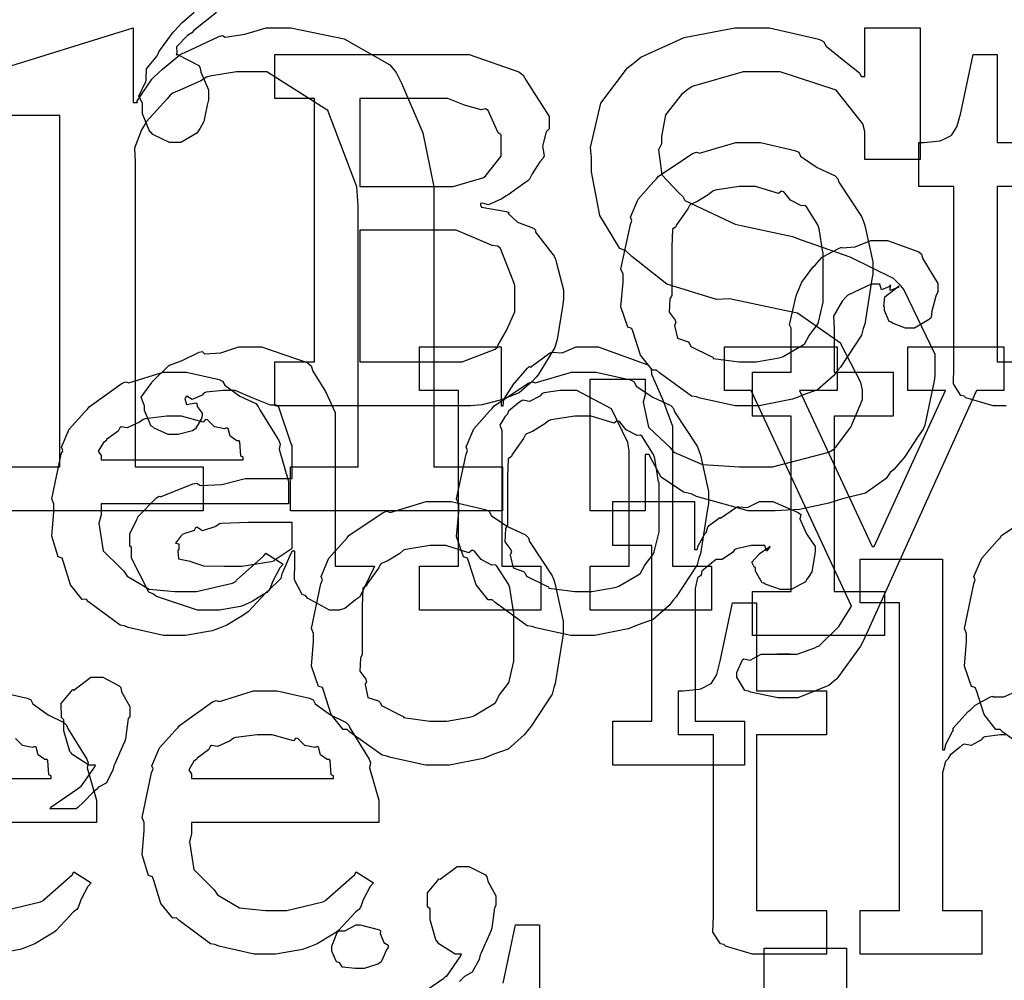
# Model space of a CAD drawing. Extents: x 0 to 8.5, y 0 to 11.
# Tile 178 of 256: x 4.397 to 4.709, y 5.64 to 5.944. Entities that reach past the tile are written whole.
import ezdxf

# ---------------------------------------------------------------- set-up
doc = ezdxf.new("R2010")
doc.units = 0
doc.layers.get('0').update_dxf_attribs({"linetype": 'CONTINUOUS'})

msp = doc.modelspace()

# ---------------------------------------------------------------- linework, layer by layer
at = {"color": 0}
for points in [[(4.45947, 5.94613), (4.45231, 5.94038), (4.45167, 5.93972), (4.45031, 5.93886), (4.44683, 5.93528), (4.44689, 5.93332), (4.44667, 5.93278), (4.4471, 5.93278), (4.4471, 5.93278), (4.45383, 5.92936), (4.45426, 5.92865), (4.45449, 5.92719), (4.45687, 5.92165), (4.45687, 5.91976), (4.45687, 5.91846), (4.45649, 5.91678), (4.45546, 5.91157), (4.45426, 5.90956), (4.45383, 5.9089), (4.45318, 5.90793), (4.44814, 5.905), (4.44646, 5.905), (4.44646, 5.905), (4.44456, 5.905), (4.43929, 5.90756), (4.43886, 5.90804), (4.43832, 5.90836), (4.43604, 5.91401), (4.43604, 5.91585), (4.43604, 5.91737), (4.43599, 5.91737), (4.43485, 5.9196), (4.43712, 5.92432), (4.43733, 5.92497), (4.43718, 5.92503), (4.43733, 5.92828), (4.44065, 5.93235), (4.44103, 5.933), (4.44114, 5.93365), (4.44569, 5.93983), (4.44624, 5.94038), (4.44624, 5.94038), (4.44846, 5.94287), (4.45236, 5.94624)], [(4.38818, 5.92736), (4.43311, 5.94125), (4.43311, 5.91758), (4.4344, 5.91758), (4.43425, 5.91792), (4.43901, 5.92497), (4.43961, 5.92562), (4.43961, 5.92562), (4.44239, 5.92817), (4.44781, 5.93267), (4.44874, 5.93321), (4.44917, 5.93332), (4.46013, 5.93853), (4.46132, 5.93886), (4.46218, 5.93832), (4.46843, 5.93924), (4.4751, 5.94125), (4.47738, 5.94125), (4.48296, 5.94125), (4.49978, 5.93772), (4.51426, 5.92953), (4.51622, 5.92714), (4.5179, 5.92372), (4.52468, 5.90804), (4.52815, 5.89094), (4.52815, 5.88525), (4.52815, 5.80236), (4.54986, 5.80236), (4.54986, 5.78847), (4.48281, 5.78847), (4.48281, 5.80236), (4.50429, 5.80236), (4.50429, 5.88504), (4.50379, 5.891), (4.49468, 5.91515), (4.47532, 5.92736), (4.46892, 5.92736), (4.46576, 5.92736), (4.45736, 5.92594), (4.45632, 5.92562), (4.45449, 5.92453), (4.44862, 5.92182), (4.44564, 5.92063), (4.44482, 5.91997), (4.44385, 5.91883), (4.43728, 5.91162), (4.43679, 5.91064), (4.43571, 5.90896), (4.43354, 5.90315), (4.43375, 5.89887), (4.43375, 5.8974), (4.43375, 5.80236), (4.45524, 5.80236), (4.45524, 5.78847), (4.38818, 5.78847)], [(4.70915, 5.82167), (4.70806, 5.82167), (4.70806, 5.82167), (4.70503, 5.82167), (4.69646, 5.82422), (4.6959, 5.82471), (4.69488, 5.82497), (4.69249, 5.82867), (4.69265, 5.83388), (4.69265, 5.83556), (4.69265, 5.89111), (4.68158, 5.89111), (4.68158, 5.905), (4.68311, 5.905), (4.68311, 5.905), (4.68821, 5.90554), (4.68853, 5.90565), (4.68886, 5.90571), (4.69179, 5.90722), (4.692, 5.90739), (4.692, 5.90739), (4.69363, 5.90994), (4.69374, 5.91021), (4.69374, 5.91021), (4.69472, 5.91396), (4.69482, 5.91433), (4.69874, 5.93278), (4.70632, 5.93278), (4.70632, 5.905), (4.72846, 5.905)], [(4.38818, 5.80236), (4.40989, 5.80236), (4.40989, 5.91347), (4.38818, 5.91347)], [(4.72846, 5.89111), (4.70632, 5.89111), (4.70632, 5.83556), (4.72846, 5.83556)], [(4.71832, 5.71115), (4.70811, 5.71847), (4.70725, 5.71935), (4.70594, 5.71935), (4.70221, 5.72407), (4.69987, 5.73133), (4.69943, 5.73258), (4.69819, 5.73296), (4.69596, 5.73936), (4.69661, 5.74718), (4.69661, 5.74972), (4.69596, 5.75131), (4.69894, 5.7654), (4.69943, 5.76665), (4.699, 5.76774), (4.70144, 5.77349), (4.70638, 5.77903), (4.70725, 5.77989), (4.70774, 5.78065), (4.71858, 5.78792)], [(4.70925, 5.71767), (4.70742, 5.71767), (4.70247, 5.71696), (4.70188, 5.71679), (4.70122, 5.71593), (4.69808, 5.71425), (4.69586, 5.71468), (4.69536, 5.71442), (4.69439, 5.7136), (4.69146, 5.71115), (4.69097, 5.71035), (4.69081, 5.71007), (4.69, 5.70915), (4.68907, 5.70562), (4.68907, 5.70443), (4.68907, 5.66211), (4.70144, 5.66211), (4.70144, 5.64822), (4.66303, 5.64822), (4.66303, 5.66211), (4.66303, 5.66211), (4.6754, 5.66211), (4.6754, 5.75933), (4.66303, 5.75933), (4.66303, 5.77322), (4.68907, 5.77322), (4.68907, 5.71289), (4.68972, 5.71289), (4.68972, 5.71289), (4.69021, 5.71485), (4.69222, 5.71864), (4.69254, 5.71918), (4.69228, 5.71967), (4.69721, 5.72504), (4.69775, 5.72547), (4.69775, 5.72547), (4.69943, 5.727), (4.70421, 5.7296), (4.70492, 5.72982), (4.70497, 5.7296), (4.7085, 5.7296), (4.71278, 5.73156)], [(4.38926, 5.73156), (4.39953, 5.72922), (4.40067, 5.72874), (4.40132, 5.72738), (4.40614, 5.72396), (4.41118, 5.72157), (4.41194, 5.72071), (4.41243, 5.71962), (4.41846, 5.70996), (4.41889, 5.70876), (4.41851, 5.70719), (4.4215, 5.697), (4.4215, 5.69358), (4.4215, 5.68989), (4.36225, 5.68989)], [(4.36225, 5.70378), (4.40717, 5.70378), (4.40717, 5.70464), (4.40642, 5.70492), (4.40608, 5.70947), (4.40587, 5.70985), (4.40517, 5.70979), (4.403, 5.71132), (4.4024, 5.71371), (4.40196, 5.71397), (4.40126, 5.7136), (4.39811, 5.71425), (4.39589, 5.71647)], [(4.39242, 5.66211), (4.40375, 5.66482), (4.40479, 5.66536), (4.405, 5.66569), (4.41374, 5.67339), (4.41433, 5.67426), (4.41976, 5.67079), (4.41878, 5.6696), (4.4165, 5.66542), (4.41564, 5.66297), (4.41521, 5.66233), (4.41422, 5.66162), (4.40875, 5.65571), (4.40804, 5.65517), (4.40653, 5.65424), (4.40196, 5.65153), (4.39936, 5.6505), (4.39849, 5.65018), (4.39729, 5.64968), (4.38889, 5.64822)], [(4.52289, 5.63488), (4.53131, 5.64068), (4.53196, 5.64128), (4.53233, 5.64133), (4.53674, 5.64768), (4.53694, 5.64822), (4.53674, 5.64822), (4.53489, 5.64822), (4.52979, 5.65147), (4.52935, 5.65213), (4.52892, 5.6525), (4.52696, 5.65907), (4.52696, 5.66124), (4.52696, 5.66254), (4.52621, 5.66325), (4.52615, 5.66769), (4.52929, 5.67144), (4.52979, 5.6721), (4.53017, 5.67193), (4.53554, 5.676), (4.53738, 5.676), (4.53928, 5.676), (4.54449, 5.67329), (4.54497, 5.67275), (4.54525, 5.67139), (4.54779, 5.66672), (4.54779, 5.66515), (4.54779, 5.66363), (4.54736, 5.66292), (4.5465, 5.65653), (4.54628, 5.65582), (4.54574, 5.65457), (4.54313, 5.64865), (4.54281, 5.648), (4.54249, 5.6466), (4.54031, 5.64253), (4.53792, 5.64122), (4.53738, 5.64063), (4.53629, 5.63965)], [(4.55013, 5.63911), (4.55404, 5.65756), (4.56164, 5.65756), (4.56164, 5.62978)], [(4.6326, 5.63629), (4.6326, 5.65018), (4.65864, 5.65018), (4.65864, 5.53907)]]:
    msp.add_lwpolyline(points, dxfattribs=at)
for points in [[(4.63363, 5.78847), (4.62761, 5.78847), (4.61128, 5.79303), (4.60954, 5.79389), (4.60715, 5.79438), (4.6001, 5.79915), (4.59679, 5.80518), (4.59631, 5.80626), (4.595, 5.80626), (4.595, 5.78847), (4.57764, 5.78847), (4.57764, 5.83014), (4.595, 5.83014), (4.595, 5.82514), (4.5944, 5.82281), (4.59603, 5.81494), (4.60151, 5.80974), (4.60281, 5.80865), (4.60406, 5.80707), (4.61317, 5.80317), (4.62489, 5.80236), (4.62885, 5.80236), (4.63531, 5.80236), (4.65315, 5.80707), (4.65468, 5.808), (4.65522, 5.80854), (4.66004, 5.81489), (4.66379, 5.82374), (4.66379, 5.82667), (4.66325, 5.8291), (4.65679, 5.84153), (4.64318, 5.85097), (4.63906, 5.85183), (4.62169, 5.85553), (4.61757, 5.85536), (4.60189, 5.86019), (4.59076, 5.86897), (4.58892, 5.87071), (4.58703, 5.87147), (4.58062, 5.88189), (4.57807, 5.89567), (4.57807, 5.90022), (4.57769, 5.90343), (4.58094, 5.91737), (4.58946, 5.9286), (4.59174, 5.93039), (4.59369, 5.93197), (4.60736, 5.93815), (4.62332, 5.94125), (4.62864, 5.94125), (4.63433, 5.94125), (4.6499, 5.93767), (4.65142, 5.9369), (4.65224, 5.93544), (4.65782, 5.93088), (4.66282, 5.92703), (4.66336, 5.92583), (4.66444, 5.92583), (4.66444, 5.94125), (4.68201, 5.94125), (4.68201, 5.89958), (4.66444, 5.89958), (4.66444, 5.90847), (4.66385, 5.91092), (4.65539, 5.92156), (4.63775, 5.92736), (4.63189, 5.92736), (4.62603, 5.92736), (4.60986, 5.92269), (4.60846, 5.92171), (4.6065, 5.92014), (4.6014, 5.91368), (4.60021, 5.90685), (4.60021, 5.90457), (4.59924, 5.90261), (4.60032, 5.89475), (4.60579, 5.889), (4.60693, 5.88786), (4.60758, 5.88661), (4.62343, 5.87918), (4.62538, 5.87875), (4.64165, 5.87528), (4.64437, 5.87424), (4.65978, 5.86882), (4.67344, 5.86203), (4.67529, 5.86029), (4.67681, 5.8584), (4.68658, 5.83806), (4.68658, 5.83122), (4.68642, 5.82964), (4.68349, 5.8156), (4.68289, 5.81429), (4.68137, 5.81212), (4.67703, 5.8055), (4.67361, 5.8016), (4.67247, 5.80062), (4.67122, 5.79867), (4.66471, 5.79406), (4.65739, 5.79226), (4.65576, 5.79172), (4.6531, 5.7909), (4.64378, 5.7889), (4.63612, 5.78847), (4.63363, 5.78847)], [(4.47786, 5.83556), (4.49046, 5.83556), (4.49046, 5.91889), (4.47786, 5.91889), (4.47786, 5.93278), (4.53364, 5.93278), (4.53933, 5.93278), (4.55501, 5.92736), (4.55643, 5.92626), (4.5574, 5.92464), (4.56467, 5.91319), (4.56467, 5.90935), (4.56375, 5.90831), (4.56256, 5.90386), (4.56304, 5.90072), (4.56272, 5.90001), (4.56174, 5.89887), (4.55931, 5.89507), (4.55838, 5.89333), (4.55794, 5.89285), (4.55692, 5.89225), (4.55165, 5.8884), (4.551, 5.88807), (4.54969, 5.88721), (4.54542, 5.88525), (4.54351, 5.88579), (4.54297, 5.88569), (4.54297, 5.88525), (4.54329, 5.88456), (4.55111, 5.88319), (4.55186, 5.88286), (4.55171, 5.88249), (4.55464, 5.87978), (4.55968, 5.87788), (4.56033, 5.87722), (4.56028, 5.87663), (4.56619, 5.86903), (4.56662, 5.86811), (4.567, 5.86681), (4.56922, 5.85835), (4.56922, 5.85553), (4.56896, 5.85379), (4.56722, 5.84272), (4.56685, 5.84164), (4.5664, 5.84011), (4.56119, 5.83154), (4.56054, 5.83078), (4.55931, 5.82943), (4.55512, 5.82579), (4.55192, 5.82449), (4.551, 5.82406), (4.5491, 5.82351), (4.54346, 5.822), (4.53982, 5.82167), (4.53863, 5.82167), (4.47786, 5.82167), (4.47786, 5.83556)], [(4.50478, 5.89111), (4.53082, 5.89111), (4.53424, 5.89111), (4.54368, 5.89382), (4.54449, 5.89437), (4.54476, 5.89464), (4.54949, 5.90067), (4.54949, 5.90261), (4.54949, 5.90739), (4.5485, 5.90804), (4.54531, 5.9151), (4.54449, 5.91564), (4.54313, 5.91531), (4.53787, 5.91678), (4.53256, 5.91889), (4.53082, 5.91889), (4.50478, 5.91889), (4.50478, 5.89111)], [(4.6275, 5.82167), (4.62343, 5.82167), (4.61242, 5.82406), (4.61122, 5.82449), (4.60969, 5.82476), (4.5995, 5.83208), (4.59864, 5.83296), (4.59733, 5.83296), (4.59358, 5.83768), (4.59125, 5.84494), (4.59082, 5.84619), (4.58957, 5.84657), (4.58735, 5.85297), (4.588, 5.86079), (4.588, 5.86333), (4.58735, 5.8649), (4.59033, 5.87901), (4.59082, 5.88026), (4.59039, 5.88135), (4.59283, 5.8871), (4.59776, 5.89264), (4.59864, 5.8935), (4.59912, 5.89426), (4.60997, 5.90153), (4.61122, 5.90196), (4.61219, 5.90158), (4.62364, 5.905), (4.6275, 5.905), (4.63151, 5.905), (4.64231, 5.9025), (4.64356, 5.90196), (4.64415, 5.90061), (4.64936, 5.89708), (4.65506, 5.89447), (4.65593, 5.8935), (4.65625, 5.89242), (4.66347, 5.88157), (4.66396, 5.88026), (4.66444, 5.87875), (4.66699, 5.86719), (4.66699, 5.86333), (4.66672, 5.86176), (4.66444, 5.8475), (4.66396, 5.84619), (4.66347, 5.84407), (4.65679, 5.83393), (4.65593, 5.83296), (4.65462, 5.83122), (4.64953, 5.82671), (4.64475, 5.82503), (4.64356, 5.82449), (4.64165, 5.82379), (4.63103, 5.82167), (4.6275, 5.82167)], [(4.6275, 5.83556), (4.63015, 5.83556), (4.63737, 5.83686), (4.63813, 5.83708), (4.63867, 5.83724), (4.64501, 5.84099), (4.64551, 5.84142), (4.64551, 5.84142), (4.64686, 5.84392), (4.64963, 5.84754), (4.64985, 5.84814), (4.64985, 5.84814), (4.65136, 5.85449), (4.65136, 5.85661), (4.65136, 5.87007), (4.65121, 5.87028), (4.65007, 5.87771), (4.64985, 5.87831), (4.64963, 5.8789), (4.646, 5.8846), (4.64551, 5.88504), (4.64442, 5.88493), (4.641, 5.88672), (4.63889, 5.88938), (4.63813, 5.8896), (4.63715, 5.88883), (4.62989, 5.89111), (4.6275, 5.89111), (4.62472, 5.89111), (4.61719, 5.88986), (4.61643, 5.8896), (4.61529, 5.88861), (4.61133, 5.88618), (4.60943, 5.88547), (4.60906, 5.88504), (4.60851, 5.88396), (4.60493, 5.87896), (4.60471, 5.87831), (4.60363, 5.87761), (4.6034, 5.87196), (4.6034, 5.87007), (4.6034, 5.85661), (4.60281, 5.85553), (4.6026, 5.85135), (4.60449, 5.84879), (4.60471, 5.84814), (4.60428, 5.84711), (4.60519, 5.84304), (4.60856, 5.84196), (4.60906, 5.84142), (4.60949, 5.8405), (4.61567, 5.83735), (4.61643, 5.83708), (4.61649, 5.83669), (4.62472, 5.83556), (4.6275, 5.83556)], [(4.50478, 5.83556), (4.53342, 5.83556), (4.53717, 5.83556), (4.54753, 5.83957), (4.54839, 5.84033), (4.54844, 5.84076), (4.55117, 5.84549), (4.55382, 5.8514), (4.55382, 5.85335), (4.55382, 5.85965), (4.55365, 5.86014), (4.54926, 5.87147), (4.54839, 5.87224), (4.54665, 5.87235), (4.54075, 5.87489), (4.53521, 5.87722), (4.53342, 5.87722), (4.50478, 5.87722), (4.50478, 5.83556)], [(4.62901, 5.76292), (4.64117, 5.76292), (4.64117, 5.81847), (4.62901, 5.81847), (4.62901, 5.83236), (4.64117, 5.83236), (4.64117, 5.84625), (4.64068, 5.84728), (4.64279, 5.8565), (4.64312, 5.85732), (4.64312, 5.85732), (4.64458, 5.86079), (4.64817, 5.86561), (4.64876, 5.86621), (4.64876, 5.86621), (4.65099, 5.86871), (4.65642, 5.87153), (4.65722, 5.87185), (4.65728, 5.87169), (4.6614, 5.87201), (4.66639, 5.87403), (4.66808, 5.87403), (4.67165, 5.87403), (4.68153, 5.87044), (4.6824, 5.86968), (4.68278, 5.86822), (4.68761, 5.8604), (4.68761, 5.85775), (4.6869, 5.85633), (4.68565, 5.85161), (4.68549, 5.84972), (4.68522, 5.84928), (4.68414, 5.84853), (4.68024, 5.84625), (4.67893, 5.84625), (4.6774, 5.84625), (4.67324, 5.84788), (4.67285, 5.84819), (4.67215, 5.84831), (4.67068, 5.85183), (4.67068, 5.85297), (4.67046, 5.85308), (4.67085, 5.85612), (4.67449, 5.85906), (4.67524, 5.85926), (4.67524, 5.85949), (4.67464, 5.85906), (4.67247, 5.85818), (4.67264, 5.85992), (4.67264, 5.85992), (4.6721, 5.85938), (4.66976, 5.8584), (4.66928, 5.86014), (4.66917, 5.86014), (4.6665, 5.86014), (4.65913, 5.85672), (4.65853, 5.85601), (4.65728, 5.85476), (4.65457, 5.85004), (4.65483, 5.84608), (4.65483, 5.84472), (4.65483, 5.83236), (4.6735, 5.83236), (4.6735, 5.81847), (4.65483, 5.81847), (4.65483, 5.76292), (4.67068, 5.76292), (4.67068, 5.74903), (4.62901, 5.74903), (4.62901, 5.76292)], [(4.45817, 5.75706), (4.45344, 5.75706), (4.44043, 5.76139), (4.43929, 5.76226), (4.43804, 5.76275), (4.43257, 5.77349), (4.43257, 5.77701), (4.43201, 5.77729), (4.43197, 5.78119), (4.43419, 5.78569), (4.43451, 5.78635), (4.4344, 5.78646), (4.44049, 5.79264), (4.44125, 5.79308), (4.44174, 5.79286), (4.45193, 5.79699), (4.45318, 5.79719), (4.45432, 5.79644), (4.46115, 5.79682), (4.46847, 5.79872), (4.47097, 5.79872), (4.48335, 5.79872), (4.48335, 5.80914), (4.48301, 5.80968), (4.47917, 5.82124), (4.47835, 5.82194), (4.47651, 5.82194), (4.47071, 5.82422), (4.46533, 5.8265), (4.4636, 5.8265), (4.46158, 5.8265), (4.45617, 5.82596), (4.45557, 5.82585), (4.45492, 5.82508), (4.45176, 5.82368), (4.45003, 5.82471), (4.44971, 5.82454), (4.44971, 5.82433), (4.44943, 5.824), (4.44997, 5.82206), (4.45285, 5.8226), (4.45318, 5.82238), (4.45335, 5.82146), (4.45492, 5.81939), (4.45492, 5.81868), (4.45464, 5.81771), (4.45275, 5.81446), (4.45231, 5.81413), (4.45188, 5.81375), (4.44732, 5.81261), (4.44581, 5.81261), (4.44417, 5.81261), (4.43972, 5.81461), (4.43929, 5.815), (4.43875, 5.81521), (4.43668, 5.82026), (4.43668, 5.82194), (4.43653, 5.82194), (4.43565, 5.82438), (4.43847, 5.82835), (4.43886, 5.82889), (4.43913, 5.82926), (4.44428, 5.83431), (4.44493, 5.83475), (4.44493, 5.83469), (4.44862, 5.83604), (4.45394, 5.83865), (4.45492, 5.83886), (4.45562, 5.83811), (4.46083, 5.83849), (4.46647, 5.84039), (4.46837, 5.84039), (4.47364, 5.84039), (4.48812, 5.83535), (4.48942, 5.83431), (4.48986, 5.83268), (4.49387, 5.82617), (4.49701, 5.81961), (4.49701, 5.81739), (4.49701, 5.77094), (4.50939, 5.77094), (4.50896, 5.77001), (4.5051, 5.76188), (4.50461, 5.76118), (4.50342, 5.76036), (4.5, 5.7576), (4.49821, 5.75706), (4.49767, 5.75706), (4.49517, 5.75706), (4.48822, 5.76085), (4.48768, 5.76161), (4.48649, 5.76199), (4.48406, 5.7666), (4.48421, 5.77229), (4.48421, 5.77419), (4.48421, 5.77572), (4.48335, 5.77572), (4.48281, 5.77474), (4.48042, 5.76915), (4.48008, 5.76856), (4.47976, 5.76708), (4.47581, 5.76313), (4.47532, 5.76269), (4.47418, 5.76199), (4.47076, 5.75976), (4.46864, 5.75885), (4.46793, 5.75857), (4.46707, 5.75819), (4.46039, 5.75706), (4.45817, 5.75706)], [(4.5236, 5.77094), (4.53597, 5.77094), (4.53597, 5.8265), (4.5236, 5.8265), (4.5236, 5.84039), (4.54943, 5.84039), (4.54943, 5.82172), (4.55007, 5.82172), (4.55007, 5.82172), (4.55035, 5.82368), (4.55274, 5.82747), (4.55311, 5.82801), (4.553, 5.82807), (4.55778, 5.83365), (4.55832, 5.8341), (4.55871, 5.83393), (4.56478, 5.83838), (4.56549, 5.83865), (4.56549, 5.83865), (4.56874, 5.83843), (4.57314, 5.84039), (4.5746, 5.84039), (4.58018, 5.84039), (4.59581, 5.83464), (4.59694, 5.83344), (4.59706, 5.83171), (4.60047, 5.82383), (4.60368, 5.81526), (4.60368, 5.81239), (4.60368, 5.77094), (4.61604, 5.77094), (4.61604, 5.75706), (4.57764, 5.75706), (4.57764, 5.77094), (4.59, 5.77094), (4.59, 5.80761), (4.58957, 5.81006), (4.58431, 5.82069), (4.5734, 5.8265), (4.56982, 5.8265), (4.56799, 5.8265), (4.56304, 5.82579), (4.56244, 5.82563), (4.56168, 5.82476), (4.55838, 5.82308), (4.55637, 5.82351), (4.55593, 5.82324), (4.55485, 5.82249), (4.55176, 5.81999), (4.55149, 5.81917), (4.55138, 5.8189), (4.55062, 5.81825), (4.54904, 5.81554), (4.54964, 5.81386), (4.54964, 5.81326), (4.54964, 5.77094), (4.56201, 5.77094), (4.56201, 5.75706), (4.5236, 5.75706), (4.5236, 5.77094)], [(4.64008, 5.72928), (4.63699, 5.72928), (4.62836, 5.73112), (4.62771, 5.73144), (4.62657, 5.73161), (4.62403, 5.73589), (4.62403, 5.73731), (4.62403, 5.73731), (4.62582, 5.74138), (4.62619, 5.74164), (4.62619, 5.74164), (4.62819, 5.74126), (4.63172, 5.74317), (4.63292, 5.74317), (4.63292, 5.74317), (4.63732, 5.74317), (4.63878, 5.74317), (4.63878, 5.74317), (4.64094, 5.74317), (4.64094, 5.74317), (4.64057, 5.74317), (4.63971, 5.74317), (4.63943, 5.74317), (4.63872, 5.74317), (4.6371, 5.74317), (4.63661, 5.74317), (4.63769, 5.74317), (4.64014, 5.74317), (4.64094, 5.74317), (4.64307, 5.74317), (4.64871, 5.74517), (4.64942, 5.74556), (4.6499, 5.74571), (4.65625, 5.7519), (4.65679, 5.75271), (4.66026, 5.75836), (4.62858, 5.8265), (4.62011, 5.8265), (4.62011, 5.84039), (4.65571, 5.84039), (4.65571, 5.8265), (4.64378, 5.8265), (4.66678, 5.77724), (4.66743, 5.77724), (4.69, 5.8265), (4.67806, 5.8265), (4.67806, 5.84039), (4.70844, 5.84039), (4.70844, 5.8265), (4.69976, 5.8265), (4.66396, 5.74729), (4.66314, 5.74567), (4.6556, 5.73535), (4.65462, 5.73449), (4.65306, 5.73318), (4.64328, 5.72928), (4.64008, 5.72928)], [(4.44683, 5.74903), (4.44271, 5.74903), (4.43153, 5.75157), (4.43033, 5.75206), (4.42893, 5.75233), (4.419, 5.75965), (4.41818, 5.76053), (4.41699, 5.76047), (4.41325, 5.76508), (4.41103, 5.77229), (4.4106, 5.77354), (4.40935, 5.77393), (4.40733, 5.78043), (4.40799, 5.78814), (4.40799, 5.79069), (4.40733, 5.79226), (4.41032, 5.80637), (4.41081, 5.80761), (4.41037, 5.80865), (4.41282, 5.81429), (4.41775, 5.81976), (4.41862, 5.82064), (4.41911, 5.8214), (4.42958, 5.82883), (4.43078, 5.82932), (4.43175, 5.82894), (4.44254, 5.83236), (4.44618, 5.83236), (4.44997, 5.83236), (4.46024, 5.83003), (4.46137, 5.82954), (4.46203, 5.82818), (4.46685, 5.82476), (4.4719, 5.82238), (4.47265, 5.8215), (4.47314, 5.82042), (4.47917, 5.81076), (4.4796, 5.80957), (4.47922, 5.808), (4.48221, 5.79779), (4.48221, 5.79438), (4.48221, 5.79069), (4.42296, 5.79069), (4.42296, 5.78722), (4.42225, 5.78461), (4.42361, 5.77582), (4.42893, 5.77051), (4.43012, 5.76942), (4.43115, 5.76779), (4.43815, 5.76372), (4.44629, 5.76292), (4.449, 5.76292), (4.45313, 5.76292), (4.46446, 5.76563), (4.4655, 5.76617), (4.46571, 5.7665), (4.47444, 5.77419), (4.47504, 5.77507), (4.48047, 5.7716), (4.47949, 5.7704), (4.47721, 5.76622), (4.47635, 5.76378), (4.47592, 5.76313), (4.47493, 5.76243), (4.46946, 5.75651), (4.46875, 5.75597), (4.46724, 5.75504), (4.46268, 5.75233), (4.46007, 5.75131), (4.45921, 5.75097), (4.45801, 5.75049), (4.4496, 5.74903), (4.44683, 5.74903)], [(4.57553, 5.74903), (4.57146, 5.74903), (4.56044, 5.75142), (4.55925, 5.75185), (4.55772, 5.75211), (4.54753, 5.75944), (4.54665, 5.76031), (4.54536, 5.76031), (4.54161, 5.76503), (4.53928, 5.77229), (4.53885, 5.77354), (4.5376, 5.77393), (4.53537, 5.78033), (4.53603, 5.78814), (4.53603, 5.79069), (4.53537, 5.79226), (4.53836, 5.80637), (4.53885, 5.80761), (4.53842, 5.80871), (4.54085, 5.81446), (4.54579, 5.81999), (4.54665, 5.82086), (4.54715, 5.82161), (4.558, 5.82889), (4.55925, 5.82932), (4.56022, 5.82894), (4.57167, 5.83236), (4.57553, 5.83236), (4.57954, 5.83236), (4.59033, 5.82986), (4.59158, 5.82932), (4.59218, 5.82796), (4.59739, 5.82443), (4.60308, 5.82183), (4.60394, 5.82086), (4.60428, 5.81976), (4.61149, 5.80892), (4.61199, 5.80761), (4.61247, 5.8061), (4.61501, 5.79454), (4.61501, 5.79069), (4.61475, 5.78911), (4.61247, 5.77485), (4.61199, 5.77354), (4.61149, 5.77143), (4.60482, 5.76129), (4.60394, 5.76031), (4.60265, 5.75857), (4.59754, 5.75407), (4.59278, 5.75239), (4.59158, 5.75185), (4.58968, 5.75114), (4.57904, 5.74903), (4.57553, 5.74903)], [(4.42296, 5.80458), (4.46789, 5.80458), (4.46789, 5.80544), (4.46712, 5.80572), (4.46679, 5.81028), (4.46658, 5.81065), (4.46588, 5.8106), (4.46371, 5.81212), (4.46311, 5.81451), (4.46268, 5.81478), (4.46197, 5.8144), (4.45882, 5.81506), (4.4566, 5.81728), (4.45594, 5.81739), (4.45524, 5.81651), (4.4484, 5.81847), (4.44618, 5.81847), (4.44368, 5.81847), (4.4369, 5.8176), (4.43619, 5.81739), (4.43511, 5.81651), (4.43115, 5.81472), (4.42925, 5.81506), (4.42882, 5.81478), (4.42828, 5.81364), (4.42469, 5.81108), (4.42449, 5.81065), (4.42372, 5.81006), (4.42204, 5.8074), (4.42296, 5.80593), (4.42296, 5.80544), (4.42296, 5.80458)], [(4.57553, 5.76292), (4.57818, 5.76292), (4.58539, 5.76421), (4.58615, 5.76443), (4.58669, 5.7646), (4.59304, 5.76833), (4.59353, 5.76878), (4.59353, 5.76878), (4.59489, 5.77126), (4.59765, 5.7749), (4.59787, 5.7755), (4.59787, 5.7755), (4.59939, 5.78185), (4.59939, 5.78396), (4.59939, 5.79742), (4.59924, 5.79764), (4.5981, 5.80507), (4.59787, 5.80567), (4.59765, 5.80626), (4.59403, 5.81196), (4.59353, 5.81239), (4.59244, 5.81228), (4.58903, 5.81407), (4.58692, 5.81674), (4.58615, 5.81694), (4.58518, 5.81619), (4.5779, 5.81847), (4.57553, 5.81847), (4.57275, 5.81847), (4.56521, 5.81722), (4.56446, 5.81694), (4.56332, 5.81597), (4.55935, 5.81353), (4.55746, 5.81282), (4.55707, 5.81239), (4.55653, 5.81131), (4.55296, 5.80632), (4.55274, 5.80567), (4.55165, 5.80496), (4.55143, 5.79932), (4.55143, 5.79742), (4.55143, 5.78396), (4.55083, 5.78288), (4.55062, 5.77869), (4.55251, 5.77615), (4.55274, 5.7755), (4.55231, 5.77447), (4.55322, 5.7704), (4.55658, 5.76932), (4.55707, 5.76878), (4.55751, 5.76785), (4.56369, 5.76471), (4.56446, 5.76443), (4.56451, 5.76406), (4.57275, 5.76292), (4.57553, 5.76292)], [(4.52962, 5.70806), (4.52556, 5.70806), (4.51454, 5.71044), (4.51335, 5.71089), (4.51183, 5.71115), (4.50163, 5.71847), (4.50076, 5.71935), (4.49946, 5.71935), (4.49571, 5.72407), (4.49338, 5.73133), (4.49294, 5.73258), (4.49169, 5.73296), (4.48947, 5.73936), (4.49013, 5.74718), (4.49013, 5.74972), (4.48947, 5.75131), (4.49246, 5.7654), (4.49294, 5.76665), (4.49251, 5.76774), (4.49496, 5.77349), (4.49989, 5.77903), (4.50076, 5.77989), (4.50125, 5.78065), (4.5121, 5.78792), (4.51335, 5.78836), (4.51432, 5.78797), (4.52576, 5.79139), (4.52962, 5.79139), (4.53364, 5.79139), (4.54443, 5.7889), (4.54568, 5.78836), (4.54628, 5.787), (4.55149, 5.78347), (4.55718, 5.78087), (4.55806, 5.77989), (4.55838, 5.77881), (4.5656, 5.76796), (4.56608, 5.76665), (4.56657, 5.76514), (4.56912, 5.75358), (4.56912, 5.74972), (4.56885, 5.74815), (4.56657, 5.73389), (4.56608, 5.73258), (4.5656, 5.73047), (4.55892, 5.72032), (4.55806, 5.71935), (4.55675, 5.71761), (4.55165, 5.71311), (4.54688, 5.71143), (4.54568, 5.71089), (4.54378, 5.71018), (4.53315, 5.70806), (4.52962, 5.70806)], [(4.58475, 5.72194), (4.59711, 5.72194), (4.59711, 5.7775), (4.58475, 5.7775), (4.58475, 5.79139), (4.61057, 5.79139), (4.61057, 5.77621), (4.61143, 5.77621), (4.61143, 5.77621), (4.61176, 5.7774), (4.61393, 5.78119), (4.61426, 5.78163), (4.61426, 5.78163), (4.61496, 5.78364), (4.61817, 5.78608), (4.6186, 5.7864), (4.61887, 5.78614), (4.62392, 5.78965), (4.62446, 5.78988), (4.62446, 5.78976), (4.62739, 5.7895), (4.63118, 5.79139), (4.63249, 5.79139), (4.63542, 5.79139), (4.64344, 5.78797), (4.64421, 5.78728), (4.64393, 5.78592), (4.64606, 5.78125), (4.64876, 5.77718), (4.64876, 5.77576), (4.64854, 5.77414), (4.64774, 5.76921), (4.6466, 5.76742), (4.64615, 5.76687), (4.64572, 5.76606), (4.64117, 5.76361), (4.63965, 5.76361), (4.63786, 5.76361), (4.63292, 5.76525), (4.63249, 5.76557), (4.632, 5.76574), (4.62989, 5.76937), (4.62989, 5.77056), (4.62961, 5.77056), (4.62875, 5.77219), (4.63097, 5.77468), (4.63118, 5.7749), (4.63113, 5.7749), (4.63108, 5.7749), (4.63411, 5.77701), (4.63444, 5.77707), (4.63444, 5.77729), (4.63433, 5.77692), (4.63336, 5.77576), (4.63286, 5.7775), (4.63271, 5.7775), (4.63211, 5.7775), (4.63075, 5.7775), (4.63032, 5.7775), (4.62858, 5.7775), (4.62392, 5.77642), (4.62337, 5.77621), (4.62261, 5.77528), (4.61936, 5.77311), (4.61746, 5.77306), (4.61708, 5.77274), (4.616, 5.77197), (4.6129, 5.76942), (4.61268, 5.76828), (4.61253, 5.76796), (4.6116, 5.76725), (4.61079, 5.76389), (4.61079, 5.76275), (4.61079, 5.72194), (4.62642, 5.72194), (4.62642, 5.70806), (4.58475, 5.70806), (4.58475, 5.72194)], [(4.46403, 5.77094), (4.46744, 5.77094), (4.47672, 5.7724), (4.47771, 5.77268), (4.47765, 5.77285), (4.48335, 5.77664), (4.48335, 5.77789), (4.48335, 5.78483), (4.4725, 5.78483), (4.46946, 5.78483), (4.46115, 5.7845), (4.46035, 5.7844), (4.45925, 5.78353), (4.45497, 5.78217), (4.45318, 5.78326), (4.45275, 5.7831), (4.45236, 5.78228), (4.44883, 5.78114), (4.44862, 5.78093), (4.44803, 5.78033), (4.44646, 5.77826), (4.44754, 5.778), (4.44754, 5.77789), (4.44754, 5.77636), (4.44715, 5.77593), (4.44743, 5.77333), (4.45111, 5.77251), (4.45188, 5.77225), (4.45188, 5.77225), (4.45535, 5.77111), (4.46186, 5.77094), (4.46403, 5.77094)], [(4.52962, 5.72194), (4.53228, 5.72194), (4.5395, 5.72325), (4.54025, 5.72347), (4.54081, 5.72364), (4.54715, 5.72738), (4.54764, 5.72781), (4.54764, 5.72781), (4.54899, 5.73031), (4.55176, 5.73394), (4.55197, 5.73454), (4.55197, 5.73454), (4.5535, 5.74089), (4.5535, 5.743), (4.5535, 5.75646), (4.55333, 5.75667), (4.55219, 5.76411), (4.55197, 5.76471), (4.55176, 5.76531), (4.54812, 5.771), (4.54764, 5.77143), (4.54656, 5.77132), (4.54313, 5.77311), (4.54101, 5.77576), (4.54025, 5.77599), (4.53928, 5.77522), (4.53201, 5.7775), (4.52962, 5.7775), (4.52686, 5.7775), (4.51932, 5.77626), (4.51856, 5.77599), (4.51742, 5.77501), (4.51346, 5.77257), (4.51156, 5.77186), (4.51118, 5.77143), (4.51064, 5.77035), (4.50706, 5.76535), (4.50683, 5.76471), (4.50575, 5.764), (4.50553, 5.75836), (4.50553, 5.75646), (4.50553, 5.743), (4.50493, 5.74192), (4.50472, 5.73774), (4.50662, 5.73519), (4.50683, 5.73454), (4.5064, 5.73351), (4.50732, 5.72944), (4.51069, 5.72835), (4.51118, 5.72781), (4.51161, 5.72689), (4.51779, 5.72374), (4.51856, 5.72347), (4.51861, 5.7231), (4.52686, 5.72194), (4.52962, 5.72194)], [(4.632, 5.64822), (4.62896, 5.64822), (4.62039, 5.65076), (4.61985, 5.65126), (4.61882, 5.65153), (4.61643, 5.65522), (4.6166, 5.66043), (4.6166, 5.66211), (4.6166, 5.71767), (4.60553, 5.71767), (4.60553, 5.73156), (4.60704, 5.73156), (4.60704, 5.73156), (4.61214, 5.7321), (4.61247, 5.73221), (4.61279, 5.73226), (4.61572, 5.73378), (4.61594, 5.73394), (4.61594, 5.73394), (4.61757, 5.73649), (4.61768, 5.73676), (4.61768, 5.73676), (4.61865, 5.7405), (4.61876, 5.74089), (4.62267, 5.75933), (4.63026, 5.75933), (4.63026, 5.73156), (4.6524, 5.73156), (4.6524, 5.71767), (4.63026, 5.71767), (4.63026, 5.66211), (4.6524, 5.66211), (4.6524, 5.64822), (4.65142, 5.64822), (4.64919, 5.64822), (4.64849, 5.64822), (4.64725, 5.64822), (4.64442, 5.64822), (4.6435, 5.64822), (4.64208, 5.64822), (4.63889, 5.64822), (4.63786, 5.64822), (4.63639, 5.64822), (4.63308, 5.64822), (4.632, 5.64822)], [(4.40679, 5.69417), (4.40707, 5.69472), (4.41547, 5.70053), (4.41613, 5.70111), (4.4165, 5.70117), (4.4209, 5.70751), (4.42111, 5.70806), (4.4209, 5.70806), (4.41906, 5.70806), (4.41396, 5.71132), (4.41351, 5.71197), (4.41308, 5.71235), (4.41114, 5.71892), (4.41114, 5.72108), (4.41114, 5.72239), (4.41037, 5.7231), (4.41032, 5.72754), (4.41347, 5.73128), (4.41396, 5.73193), (4.41433, 5.73178), (4.41971, 5.73583), (4.42156, 5.73583), (4.42344, 5.73583), (4.42865, 5.73313), (4.42914, 5.73258), (4.42942, 5.73122), (4.43197, 5.72657), (4.43197, 5.72499), (4.43197, 5.72347), (4.43153, 5.72276), (4.43067, 5.71636), (4.43044, 5.71565), (4.4299, 5.71442), (4.42731, 5.7085), (4.42697, 5.70785), (4.42665, 5.70643), (4.42449, 5.70236), (4.4221, 5.70107), (4.42156, 5.70047), (4.42046, 5.69949), (4.41732, 5.69629), (4.41558, 5.69461), (4.41504, 5.69417), (4.40679, 5.69417)], [(4.47542, 5.64822), (4.47131, 5.64822), (4.46013, 5.65076), (4.45893, 5.65126), (4.45751, 5.65153), (4.4476, 5.65886), (4.44678, 5.65972), (4.44558, 5.65967), (4.44185, 5.66428), (4.43961, 5.6715), (4.43918, 5.67275), (4.43793, 5.67312), (4.43593, 5.67964), (4.43658, 5.68733), (4.43658, 5.68989), (4.43593, 5.69146), (4.43892, 5.70557), (4.4394, 5.70682), (4.43896, 5.70785), (4.4414, 5.71349), (4.44635, 5.71897), (4.44721, 5.71983), (4.44769, 5.7206), (4.45817, 5.72803), (4.45936, 5.72851), (4.46035, 5.72814), (4.47114, 5.73156), (4.47478, 5.73156), (4.47857, 5.73156), (4.48882, 5.72922), (4.48996, 5.72874), (4.49061, 5.72738), (4.49544, 5.72396), (4.50049, 5.72157), (4.50125, 5.72071), (4.50174, 5.71962), (4.50776, 5.70996), (4.50819, 5.70876), (4.50782, 5.70719), (4.51079, 5.697), (4.51079, 5.69358), (4.51079, 5.68989), (4.45156, 5.68989), (4.45156, 5.68642), (4.45085, 5.68381), (4.45221, 5.67503), (4.45751, 5.66971), (4.45871, 5.66862), (4.45975, 5.66699), (4.46674, 5.66292), (4.47488, 5.66211), (4.4776, 5.66211), (4.48172, 5.66211), (4.49306, 5.66482), (4.49408, 5.66536), (4.49431, 5.66569), (4.50304, 5.67339), (4.50364, 5.67426), (4.50906, 5.67079), (4.50808, 5.6696), (4.50581, 5.66542), (4.50493, 5.66297), (4.5045, 5.66233), (4.50353, 5.66162), (4.49804, 5.65571), (4.49735, 5.65517), (4.49582, 5.65424), (4.49126, 5.65153), (4.48867, 5.6505), (4.48779, 5.65018), (4.4866, 5.64968), (4.47819, 5.64822), (4.47542, 5.64822)], [(4.45156, 5.70378), (4.49647, 5.70378), (4.49647, 5.70464), (4.49571, 5.70492), (4.49539, 5.70947), (4.49517, 5.70985), (4.49447, 5.70979), (4.49229, 5.71132), (4.49169, 5.71371), (4.49126, 5.71397), (4.49056, 5.7136), (4.48742, 5.71425), (4.48519, 5.71647), (4.48454, 5.71658), (4.48383, 5.71571), (4.477, 5.71767), (4.47478, 5.71767), (4.47228, 5.71767), (4.4655, 5.71679), (4.46479, 5.71658), (4.46371, 5.71571), (4.45975, 5.71392), (4.45785, 5.71425), (4.45742, 5.71397), (4.45687, 5.71283), (4.45329, 5.71029), (4.45307, 5.70985), (4.45231, 5.70925), (4.45063, 5.7066), (4.45156, 5.70514), (4.45156, 5.70464), (4.45156, 5.70378)], [(4.50483, 5.64367), (4.50342, 5.64367), (4.49924, 5.64415), (4.49843, 5.64535), (4.4981, 5.64561), (4.49735, 5.64578), (4.49593, 5.64925), (4.49593, 5.65039), (4.49593, 5.65082), (4.49593, 5.65082), (4.49772, 5.65528), (4.4981, 5.6556), (4.4981, 5.6556), (4.50006, 5.6556), (4.50364, 5.65756), (4.50483, 5.65756), (4.50483, 5.65756), (4.51096, 5.65593), (4.51133, 5.6556), (4.51124, 5.65474), (4.51232, 5.65192), (4.51372, 5.6511), (4.51372, 5.65082), (4.51372, 5.65039), (4.51318, 5.64963), (4.51199, 5.64697), (4.51156, 5.64583), (4.51133, 5.64561), (4.51042, 5.64513), (4.50618, 5.64367), (4.50483, 5.64367)]]:
    msp.add_lwpolyline(points, close=True, dxfattribs=at)

doc.saveas('drawing.dxf')
